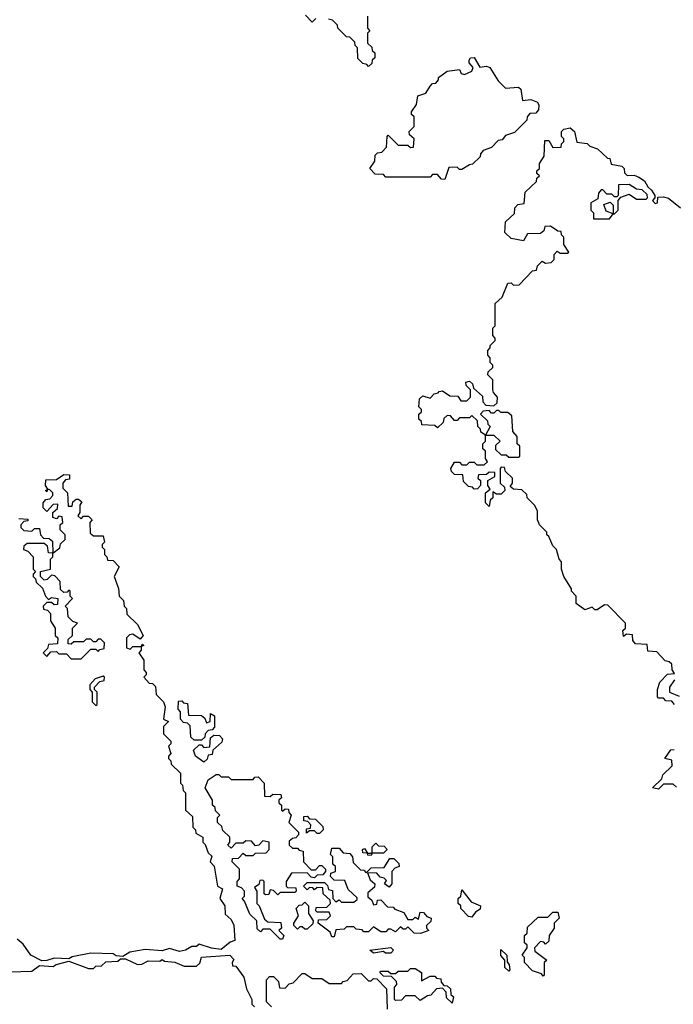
# Model space of a CAD drawing. Extents: x 2708302 to 2968450, y 494490 to 722710.
# Tile 164 of 256: x 2838505 to 2841165, y 667825 to 671830. Entities that reach past the tile are written whole.
import ezdxf

# ---------------------------------------------------------------- set-up
doc = ezdxf.new("R2010")
doc.units = 0

msp = doc.modelspace()

# ---------------------------------------------------------------- linework, layer by layer
at = {"layer": '0CON20XD'}
for points in [[(2839710, 671835), (2839695, 671820), (2839668.3, 671848.3)], [(2839920, 671845), (2839920, 671795), (2839930, 671785), (2839920, 671775), (2839920, 671735), (2839938.3, 671718.3), (2839940, 671705), (2839950, 671695), (2839950, 671675), (2839940, 671665), (2839938.3, 671651.7), (2839925, 671640)], [(2839925, 671640), (2839918.3, 671648.3), (2839901.7, 671651.7), (2839881.7, 671671.7), (2839880, 671715), (2839870, 671725), (2839868.3, 671738.3), (2839848.3, 671758.3), (2839835, 671760), (2839800, 671795), (2839798.3, 671808.3), (2839778.3, 671828.3), (2839761.7, 671831.7)], [(2840235, 671180), (2840221.7, 671181.7), (2840205, 671200), (2840185, 671200), (2840175, 671190), (2839995, 671190), (2839985, 671200), (2839951.7, 671201.7), (2839930, 671225), (2839950, 671255), (2839951.7, 671278.3), (2839961.7, 671288.3), (2839978.3, 671291.7), (2839998.3, 671311.7), (2840000, 671355), (2840005, 671360), (2840045, 671320), (2840085, 671320), (2840095, 671310), (2840108.3, 671311.7), (2840110, 671345), (2840091.7, 671361.7), (2840090, 671375), (2840110, 671395), (2840110, 671435), (2840100, 671445), (2840100, 671455), (2840120, 671485), (2840125, 671520), (2840158.3, 671531.7), (2840175, 671560), (2840185, 671570), (2840198.3, 671571.7), (2840210, 671585), (2840210, 671595), (2840245, 671620), (2840295, 671627.5), (2840301.7, 671611.7), (2840315, 671607.5), (2840345, 671620), (2840350, 671635), (2840334, 671654), (2840334, 671665), (2840340, 671675), (2840355, 671675.6), (2840377.5, 671637.5), (2840405, 671640.8), (2840418, 671635), (2840451.7, 671581.7), (2840481.7, 671551.7), (2840534.4, 671555.6), (2840545, 671547.5), (2840551.7, 671501.7), (2840585, 671505.6), (2840612, 671495), (2840618.3, 671481.7), (2840617, 671463), (2840605, 671450), (2840581.7, 671448.3), (2840570, 671435), (2840568.3, 671421.7), (2840518.3, 671371.7), (2840481.7, 671358.3), (2840468.3, 671341.7), (2840451.7, 671338.3), (2840425, 671310), (2840391.7, 671298.3), (2840380, 671285), (2840378.3, 671271.7), (2840348.3, 671241.7), (2840335, 671240), (2840305, 671220), (2840295, 671220), (2840285, 671230), (2840251.7, 671228.3), (2840235, 671180)], [(2841170, 669045), (2841158.3, 669058.3), (2841135, 669060), (2841125, 669070), (2841105, 669070), (2841100, 669075), (2841100, 669105), (2841110, 669135), (2841141.7, 669168.3), (2841170, 669170), (2841160, 669185), (2841158.3, 669208.3), (2841148.3, 669218.3), (2841131.7, 669221.7), (2841098.3, 669258.3), (2841061.7, 669261.7), (2841058.3, 669288.3), (2841011.7, 669291.7), (2841000, 669305), (2840998.3, 669328.3), (2840975, 669330), (2840961.7, 669321.7), (2840960, 669345), (2840970, 669355), (2840970, 669375), (2840898.3, 669448.3), (2840885, 669450), (2840855, 669430), (2840845, 669430), (2840835, 669440), (2840805, 669430), (2840770, 669455), (2840770, 669485), (2840750, 669505), (2840750, 669515), (2840720, 669565), (2840710, 669595), (2840710, 669625), (2840700, 669635), (2840690, 669675), (2840675, 669690), (2840658.3, 669728.3), (2840650, 669735), (2840650, 669745), (2840620, 669775), (2840612.5, 669795), (2840611.7, 669831.7), (2840600, 669855), (2840570, 669885), (2840568.3, 669898.3), (2840548.3, 669918.3), (2840515, 669920), (2840501.7, 669931.7), (2840510, 669945), (2840510, 669965), (2840481.7, 669991.7), (2840478.3, 670008.3), (2840465, 670010), (2840460, 670005), (2840460, 669945), (2840478.3, 669928.3), (2840480, 669915), (2840465, 669900), (2840445, 669900), (2840430, 669910), (2840430, 669885), (2840420, 669875), (2840415, 669850), (2840400, 669865), (2840400, 669905), (2840420, 669920), (2840410, 669935), (2840410, 669955), (2840438.3, 669971.7), (2840438.3, 669988.3), (2840415, 669990), (2840405, 669980), (2840371.7, 669978.3), (2840370, 669965), (2840380, 669955), (2840380, 669935), (2840368.3, 669921.7), (2840355, 669920), (2840348.3, 669928.3), (2840331.7, 669931.7), (2840311.7, 669951.7), (2840308.3, 669978.3), (2840275, 669980), (2840261.7, 669991.7), (2840260, 670005), (2840275, 670030), (2840295, 670030), (2840305, 670020), (2840325, 670020), (2840335, 670030), (2840355, 670030), (2840365, 670020), (2840395, 670020), (2840408.3, 670031.7), (2840400, 670045), (2840400, 670075), (2840390, 670085), (2840390, 670105), (2840400, 670115), (2840400, 670140), (2840381.7, 670151.7), (2840380, 670165), (2840370, 670175), (2840368.3, 670198.3), (2840345, 670220), (2840335, 670210), (2840295, 670210), (2840285, 670200), (2840275, 670200), (2840258.3, 670218.3), (2840245, 670220), (2840231.7, 670208.3), (2840228.3, 670191.7), (2840205, 670170), (2840195, 670180), (2840141.7, 670181.7), (2840140, 670195), (2840130, 670205), (2840130, 670225), (2840140, 670235), (2840140, 670245), (2840130, 670255), (2840131.7, 670288.3), (2840145, 670300), (2840175, 670290), (2840191.7, 670308.3), (2840208.3, 670311.7), (2840211.7, 670318.3), (2840225, 670320), (2840255, 670300), (2840288.3, 670298.3), (2840300, 670280), (2840325, 670280), (2840340, 670295), (2840340, 670325), (2840321.7, 670341.7), (2840320, 670355), (2840335, 670360), (2840348.3, 670348.3), (2840351.7, 670331.7), (2840388.3, 670298.3), (2840390, 670275), (2840401.7, 670261.7), (2840435, 670260), (2840448.3, 670271.7), (2840450, 670295), (2840433, 670313), (2840430, 670325), (2840430, 670365), (2840410, 670385), (2840411.7, 670398.3), (2840430, 670415), (2840430, 670425), (2840420, 670435), (2840420, 670455), (2840410, 670465), (2840410, 670485), (2840420, 670495), (2840420, 670505), (2840440, 670525), (2840440, 670535), (2840430, 670545), (2840430, 670575), (2840440, 670585), (2840440, 670675), (2840468.3, 670701.7), (2840491.7, 670758.3), (2840505, 670760), (2840515, 670750), (2840538.3, 670751.7), (2840591.7, 670808.3), (2840608.3, 670811.7), (2840611.7, 670828.3), (2840631.7, 670848.3), (2840645, 670840), (2840668.3, 670841.7), (2840680, 670855), (2840680, 670875), (2840691.7, 670888.3), (2840705, 670880), (2840735, 670880), (2840740, 670885), (2840720, 670915), (2840720, 670945), (2840710, 670955), (2840708.3, 670968.3), (2840695, 670970), (2840665, 670990), (2840641.7, 670988.3), (2840638.3, 670971.7), (2840625, 670960), (2840571.7, 670958.3), (2840555, 670930), (2840505, 670940), (2840480, 670965), (2840481.7, 671008.3), (2840518.3, 671041.7), (2840520, 671065), (2840531.7, 671078.3), (2840558.3, 671081.7), (2840561.7, 671128.3), (2840608.3, 671171.7), (2840610, 671185), (2840620, 671195), (2840610, 671205), (2840610, 671215), (2840620, 671225), (2840620, 671245), (2840640, 671275), (2840641.7, 671338.3), (2840658.3, 671338.3), (2840675, 671310), (2840708.3, 671311.7), (2840710, 671325), (2840720, 671335), (2840720, 671345), (2840710, 671355), (2840710, 671375), (2840720, 671385), (2840745, 671390.6), (2840763.1, 671375), (2840771.7, 671331.7), (2840815, 671325.8), (2840825, 671316.2), (2840856.7, 671305), (2840897, 671267), (2840906.2, 671265), (2840911.7, 671241.7), (2840955, 671233.8), (2840965.6, 671225), (2840966.7, 671206.7), (2840976.7, 671196.7), (2841005, 671198.1), (2841025, 671190), (2841047.5, 671175), (2841060.7, 671150.7), (2841076.4, 671136.4)], [(2840905, 671020), (2840920, 671040), (2840891.7, 671051.7), (2840881.7, 671078.3), (2840908.3, 671088.3), (2840920, 671075), (2840920, 671040), (2840925, 671040), (2840940, 671055), (2840940, 671095), (2840951.7, 671108.3), (2840985, 671120), (2841015, 671100), (2841055, 671100), (2841060, 671105), (2841058.3, 671118.3), (2841038.3, 671138.3), (2841015, 671140), (2840985, 671160), (2840941.7, 671158.3), (2840940, 671115), (2840935, 671110), (2840925, 671110), (2840915, 671120), (2840895, 671120), (2840878.3, 671138.3), (2840871.7, 671138.3), (2840860, 671125), (2840858.3, 671101.7), (2840830, 671085), (2840830, 671055), (2840840, 671045), (2840840, 671020), (2840905, 671020)], [(2841076.4, 671136.4), (2841090, 671115), (2841090, 671105), (2841080, 671095), (2841091.7, 671081.7), (2841100, 671085), (2841102.5, 671107.5), (2841125, 671110), (2841145, 671104), (2841193.8, 671065)], [(2840535, 670050), (2840540, 670055), (2840540, 670095), (2840530, 670105), (2840530, 670135), (2840512.5, 670155), (2840508.3, 670218.3), (2840491.7, 670231.7), (2840462.5, 670232.5), (2840455, 670240), (2840445, 670240), (2840435, 670230), (2840425, 670230), (2840415, 670240), (2840391.7, 670238.3), (2840380, 670225), (2840408.3, 670198.3), (2840410, 670185), (2840420, 670175), (2840400, 670140), (2840435, 670140), (2840460, 670115), (2840441.7, 670098.3), (2840441.7, 670081.7), (2840465, 670060), (2840485, 670060), (2840495, 670050), (2840535, 670050)], [(2838501.7, 669801.7), (2838538.3, 669798.3), (2838538.3, 669791.7), (2838521.7, 669788.3), (2838510, 669775), (2838510, 669765), (2838521.7, 669751.7), (2838555, 669750), (2838565, 669760), (2838585, 669760), (2838590, 669735), (2838601.7, 669721.7), (2838625, 669720), (2838638.3, 669708.3), (2838640, 669660), (2838668.3, 669681.7), (2838671.7, 669698.3), (2838690, 669715), (2838690, 669735), (2838670, 669755), (2838670, 669775), (2838680, 669785), (2838678.3, 669808.3), (2838665, 669810), (2838655, 669800), (2838640, 669805), (2838640, 669825), (2838658.3, 669841.7), (2838660, 669860), (2838641.7, 669858.3), (2838615, 669830), (2838600, 669845), (2838600, 669865), (2838611.7, 669878.3), (2838628.3, 669881.7), (2838640, 669895), (2838640, 669905), (2838628.3, 669918.3), (2838620, 669920), (2838615, 669910), (2838610, 669915), (2838620, 669920), (2838610, 669935), (2838611.7, 669958.3), (2838655, 669960), (2838685, 669980), (2838708.3, 669978.3), (2838708.3, 669961.7), (2838691.7, 669958.3), (2838680, 669945), (2838680, 669925), (2838700, 669905), (2838701.7, 669851.7), (2838718.3, 669851.7), (2838721.7, 669868.3), (2838735, 669880), (2838745, 669880), (2838758.3, 669868.3), (2838750, 669855), (2838750, 669825), (2838741.7, 669811.7), (2838755, 669800), (2838765, 669810), (2838785, 669810), (2838800, 669795), (2838790, 669785), (2838791.7, 669741.7), (2838805, 669730), (2838845, 669730), (2838850, 669705), (2838840, 669695), (2838840, 669685), (2838850, 669675), (2838850, 669655), (2838860, 669645), (2838861.7, 669631.7), (2838885, 669630), (2838910, 669605), (2838890, 669565), (2838907, 669517), (2838910, 669485), (2838927, 669467), (2838930, 669445), (2838940, 669435), (2838941.7, 669411.7), (2838985, 669370), (2839007.5, 669325), (2838995, 669310), (2838965, 669330), (2838951.7, 669328.3), (2838940, 669315), (2838940, 669275), (2838955, 669270), (2838965, 669280), (2839000, 669280), (2839005, 669290), (2839010, 669285), (2839000, 669280), (2839000, 669265), (2838990, 669255), (2839010, 669225), (2839010, 669185), (2839020, 669175), (2839020, 669165), (2839010, 669155), (2839031.7, 669131.7), (2839045, 669130), (2839058.3, 669118.3), (2839060, 669085), (2839090, 669055), (2839097.5, 669035), (2839090, 668985), (2839110, 668975), (2839090, 668955), (2839090, 668925), (2839120, 668895), (2839120, 668885), (2839110, 668875), (2839120, 668845), (2839110, 668835), (2839110, 668825), (2839120, 668815), (2839121.7, 668801.7), (2839160, 668765), (2839160, 668725), (2839167, 668717), (2839170, 668695), (2839180, 668685), (2839180, 668615), (2839208.3, 668588.3), (2839210, 668545), (2839220, 668535), (2839221.7, 668521.7), (2839250, 668505), (2839250, 668485), (2839260, 668475), (2839271.7, 668441.7), (2839287, 668427), (2839280, 668405), (2839297, 668387), (2839310, 668305), (2839330, 668295), (2839320, 668255), (2839340, 668225), (2839341.7, 668191.7), (2839365, 668170), (2839376.4, 668146.4), (2839380, 668085), (2839361.7, 668078.3), (2839325, 668047.5), (2839285, 668053.3), (2839235, 668070), (2839225, 668060), (2839205, 668060), (2839180, 668045), (2839155, 668040), (2839115, 668052.5), (2839085, 668042.5), (2839015, 668047.5), (2838953, 668037), (2838925, 668020), (2838898.3, 668021.7), (2838885, 668030), (2838795, 668032.5), (2838718.3, 668018.3), (2838705, 668010), (2838645, 668012.5), (2838615, 668003.3), (2838595, 668002.5)], [(2838755, 669230), (2838795, 669270), (2838815, 669270), (2838825, 669260), (2838831.7, 669268.3), (2838848.3, 669271.7), (2838850, 669295), (2838835, 669310), (2838825, 669310), (2838815, 669300), (2838805, 669300), (2838795, 669310), (2838775, 669310), (2838765, 669300), (2838725, 669300), (2838715, 669290), (2838701.7, 669291.7), (2838701.7, 669308.3), (2838720, 669325), (2838720, 669355), (2838740, 669375), (2838721.7, 669381.7), (2838701.7, 669401.7), (2838700, 669435), (2838690, 669445), (2838720, 669475), (2838710, 669485), (2838710, 669505), (2838705, 669510), (2838698.3, 669501.7), (2838685, 669500), (2838671.7, 669511.7), (2838670, 669545), (2838648.3, 669568.3), (2838635, 669570), (2838617, 669553), (2838605, 669550), (2838590, 669565), (2838590, 669585), (2838630, 669595), (2838630, 669635), (2838640, 669645), (2838640, 669660), (2838621.7, 669661.7), (2838618.3, 669688.3), (2838605, 669700), (2838535, 669700), (2838521.7, 669688.3), (2838520, 669675), (2838538.3, 669668.3), (2838560, 669645), (2838560, 669595), (2838570, 669585), (2838560, 669575), (2838560, 669565), (2838570, 669555), (2838571.7, 669541.7), (2838598.3, 669518.3), (2838610, 669485), (2838621.7, 669471.7), (2838635, 669480), (2838660, 669475), (2838658.3, 669451.7), (2838645, 669450), (2838635, 669460), (2838615, 669460), (2838600, 669445), (2838601.7, 669431.7), (2838618.3, 669428.3), (2838630, 669415), (2838630, 669385), (2838650, 669355), (2838650, 669325), (2838660, 669315), (2838658.3, 669291.7), (2838621.7, 669288.3), (2838618.3, 669271.7), (2838600, 669255), (2838615, 669240), (2838631.7, 669258.3), (2838655, 669260), (2838665, 669250), (2838695, 669250), (2838715, 669230), (2838755, 669230)], [(2838815, 669040), (2838820, 669045), (2838820, 669095), (2838810, 669105), (2838810, 669115), (2838831.7, 669138.3), (2838848.3, 669141.7), (2838850, 669155), (2838845, 669160), (2838811.7, 669148.3), (2838790, 669125), (2838790, 669105), (2838800, 669095), (2838800, 669055), (2838815, 669040)], [(2841170, 669145), (2841150, 669115), (2841150, 669095), (2841188.3, 669078.3)], [(2839245, 668900), (2839215, 668900), (2839201.7, 668911.7), (2839198.3, 668958.3), (2839188.3, 668968.3), (2839171.7, 668971.7), (2839160, 668985), (2839160, 669015), (2839150, 669025), (2839151.7, 669058.3), (2839165, 669060), (2839171.7, 669051.7), (2839188.3, 669048.3), (2839191.7, 669001.7), (2839245, 669000), (2839258.3, 668988.3), (2839265, 668970), (2839280, 668975), (2839281.7, 669008.3), (2839298.3, 668998.3), (2839298.3, 668951.7), (2839288.3, 668941.7), (2839271.7, 668938.3), (2839260, 668925), (2839258.3, 668911.7), (2839245, 668900)], [(2839255, 668810), (2839220, 668835), (2839211.7, 668858.3), (2839235, 668880), (2839245, 668880), (2839255, 668870), (2839278.3, 668871.7), (2839281.7, 668908.3), (2839295, 668920), (2839318.3, 668918.3), (2839330, 668905), (2839328.3, 668891.7), (2839291.7, 668858.3), (2839288.3, 668841.7), (2839271.7, 668838.3), (2839268.3, 668821.7), (2839255, 668810)], [(2841178.3, 668708.3), (2841165, 668720), (2841125, 668720), (2841105, 668700), (2841080, 668705), (2841118.3, 668741.7), (2841121.7, 668758.3), (2841160, 668795), (2841158.3, 668818.3), (2841130, 668825), (2841155, 668860), (2841168.3, 668861.7)], [(2839575, 668090), (2839565, 668090), (2839525, 668130), (2839495, 668130), (2839485, 668120), (2839471.7, 668131.7), (2839470, 668165), (2839441.7, 668191.7), (2839420, 668245), (2839410, 668255), (2839420, 668265), (2839420, 668285), (2839408.3, 668298.3), (2839390, 668305), (2839390, 668325), (2839400, 668335), (2839400, 668375), (2839370, 668405), (2839371.7, 668418.3), (2839395, 668420), (2839415, 668440), (2839425, 668430), (2839455, 668430), (2839465, 668440), (2839508.3, 668441.7), (2839520, 668455), (2839520, 668485), (2839495, 668490), (2839478.3, 668471.7), (2839465, 668470), (2839448.3, 668488.3), (2839425, 668490), (2839415, 668480), (2839385, 668480), (2839365, 668460), (2839351.7, 668471.7), (2839360, 668485), (2839360, 668505), (2839331.7, 668531.7), (2839328.3, 668548.3), (2839310, 668565), (2839310, 668585), (2839320, 668595), (2839301.7, 668611.7), (2839300, 668625), (2839290, 668635), (2839290, 668655), (2839260, 668705), (2839271.7, 668738.3), (2839305, 668760), (2839315, 668760), (2839325, 668750), (2839355, 668750), (2839365, 668740), (2839455, 668740), (2839461.7, 668748.3), (2839475, 668750), (2839500, 668725), (2839501.7, 668671.7), (2839525, 668670), (2839535, 668680), (2839568.3, 668678.3), (2839570, 668665), (2839560, 668655), (2839560, 668645), (2839570, 668635), (2839570, 668615), (2839575, 668610), (2839585, 668620), (2839598.3, 668618.3), (2839600, 668605), (2839610, 668595), (2839600, 668565), (2839640, 668525), (2839640, 668515), (2839628.3, 668501.7), (2839615, 668500), (2839601.7, 668488.3), (2839601.7, 668471.7), (2839615, 668460), (2839635, 668460), (2839641.7, 668451.7), (2839658.3, 668448.3), (2839660, 668405), (2839691.7, 668371.7), (2839708.3, 668371.7), (2839725, 668390), (2839735, 668390), (2839750, 668375), (2839750, 668365), (2839738.3, 668351.7), (2839715, 668350), (2839705, 668340), (2839691.7, 668341.7), (2839675, 668360), (2839611.7, 668358.3), (2839590, 668325), (2839590, 668305), (2839595, 668300), (2839628.3, 668298.3), (2839630, 668285), (2839625, 668280), (2839565, 668280), (2839555, 668270), (2839538.3, 668288.3), (2839525, 668290), (2839518.3, 668271.7), (2839505, 668270), (2839500, 668275), (2839500, 668325), (2839495, 668330), (2839481.7, 668328.3), (2839478.3, 668311.7), (2839460, 668300), (2839470, 668285), (2839470, 668235), (2839480, 668225), (2839501.7, 668171.7), (2839515, 668160), (2839568.3, 668158.3), (2839570, 668135), (2839560, 668125), (2839580, 668105), (2839575, 668090)], [(2839725, 668520), (2839715, 668520), (2839705, 668530), (2839685, 668530), (2839671.7, 668521.7), (2839671.7, 668538.3), (2839688.3, 668541.7), (2839690, 668555), (2839678.3, 668568.3), (2839661.7, 668571.7), (2839661.7, 668588.3), (2839675, 668590), (2839685, 668580), (2839708.3, 668578.3), (2839738.3, 668548.3), (2839740, 668535), (2839725, 668520)], [(2839935, 668430), (2839921.7, 668431.7), (2839920, 668440), (2839901.7, 668441.7), (2839900, 668455), (2839908.3, 668458.3), (2839920, 668440), (2839940, 668440), (2839940, 668465), (2839955, 668480), (2839965, 668470), (2839988.3, 668468.3), (2840000, 668455), (2839985, 668440), (2839940, 668440), (2839935, 668430)], [(2839785, 668100), (2839775, 668100), (2839768.3, 668118.3), (2839720, 668155), (2839721.7, 668168.3), (2839755, 668170), (2839770, 668185), (2839765, 668200), (2839715, 668200), (2839710, 668205), (2839711.7, 668218.3), (2839755, 668220), (2839770, 668235), (2839768.3, 668248.3), (2839740, 668275), (2839738.3, 668298.3), (2839715, 668300), (2839705, 668290), (2839698.3, 668298.3), (2839685, 668300), (2839675, 668290), (2839660, 668305), (2839675, 668320), (2839745, 668320), (2839758.3, 668308.3), (2839761.7, 668291.7), (2839778.3, 668288.3), (2839780, 668255), (2839791.7, 668241.7), (2839805, 668250), (2839815, 668240), (2839865, 668240), (2839878.3, 668251.7), (2839878.3, 668258.3), (2839841.7, 668291.7), (2839828.3, 668328.3), (2839785, 668330), (2839770, 668345), (2839771.7, 668358.3), (2839790, 668365), (2839790, 668385), (2839780, 668395), (2839780, 668425), (2839770, 668435), (2839775, 668460), (2839805, 668460), (2839821.7, 668441.7), (2839848.3, 668438.3), (2839860, 668425), (2839861.7, 668401.7), (2839891.7, 668371.7), (2839905, 668370), (2839915, 668360), (2839935, 668380), (2839988.3, 668381.7), (2840011.7, 668418.3), (2840028.3, 668418.3), (2840048.3, 668398.3), (2840050, 668385), (2840031.7, 668378.3), (2840020, 668365), (2840020, 668315), (2840008.3, 668301.7), (2839990, 668315), (2839998.3, 668328.3), (2839988.3, 668338.3), (2839971.7, 668341.7), (2839958.3, 668358.3), (2839920, 668360), (2839931.7, 668331.7), (2839950, 668315), (2839948.3, 668301.7), (2839921.7, 668278.3), (2839921.7, 668261.7), (2839938.3, 668248.3), (2839945, 668230), (2839958.3, 668231.7), (2839961.7, 668248.3), (2839975, 668250), (2840001.7, 668221.7), (2840025, 668220), (2840031.7, 668211.7), (2840068.3, 668198.3), (2840085, 668170), (2840105, 668170), (2840115, 668180), (2840128.3, 668171.7), (2840135, 668200), (2840148.3, 668198.3), (2840161.7, 668181.7), (2840180, 668175), (2840178.3, 668161.7), (2840160, 668145), (2840160, 668135), (2840170, 668125), (2840136.4, 668113.6), (2840110, 668115), (2840085, 668140), (2840075, 668130), (2840065, 668130), (2840055, 668140), (2840035, 668120), (2840015, 668130), (2840005, 668130), (2839995, 668120), (2839975, 668120), (2839945, 668140), (2839925, 668120), (2839905, 668120), (2839898.3, 668128.3), (2839875, 668130), (2839865, 668140), (2839835, 668140), (2839825, 668130), (2839791.7, 668128.3), (2839785, 668100)], [(2840345, 668180), (2840331.7, 668181.7), (2840300, 668215), (2840300, 668225), (2840290, 668235), (2840290, 668255), (2840300, 668265), (2840305, 668290), (2840341.7, 668241.7), (2840380, 668225), (2840378.3, 668211.7), (2840360, 668200), (2840345, 668180)], [(2839675, 668130), (2839665, 668130), (2839655, 668140), (2839645, 668140), (2839635, 668130), (2839620, 668145), (2839620, 668155), (2839640, 668185), (2839630, 668215), (2839641.7, 668228.3), (2839655, 668230), (2839665, 668240), (2839680, 668225), (2839680, 668195), (2839700, 668165), (2839698.3, 668151.7), (2839675, 668130)], [(2840635, 667940), (2840628.3, 667948.3), (2840591.7, 667961.7), (2840560, 667995), (2840560, 668015), (2840550, 668025), (2840570, 668055), (2840570, 668065), (2840560, 668075), (2840560, 668105), (2840570, 668115), (2840571.7, 668138.3), (2840615, 668180), (2840655, 668180), (2840675, 668200), (2840695, 668200), (2840700, 668175), (2840680, 668155), (2840680, 668135), (2840660, 668105), (2840658.3, 668081.7), (2840645, 668070), (2840638.3, 668078.3), (2840625, 668080), (2840600, 668055), (2840601.7, 668041.7), (2840650, 668005), (2840640, 667995), (2840640, 667945), (2840635, 667940)], [(2838595, 668002.5), (2838550, 668025), (2838519.3, 668069.3), (2838495, 668090)], [(2840015, 668032.5), (2839993.6, 668033.6), (2839985, 668040), (2839945, 668032.5), (2839930, 668045), (2840015, 668056.2), (2840026.7, 668045), (2840015, 668032.5)], [(2840495, 667960), (2840480, 667975), (2840480, 668005), (2840463, 668023), (2840462.5, 668047.5), (2840487.5, 668025), (2840488.3, 667998.3), (2840497.5, 667985), (2840500, 667965), (2840495, 667960)], [(2838465, 667957.5), (2838555, 667960), (2838585, 667982.5), (2838641.7, 667978.3), (2838653, 667987), (2838705, 668000), (2838785, 667970), (2838805, 667970), (2838815, 667980), (2838838.3, 667981.7), (2838855, 667997.5), (2838905, 668000), (2838915, 668010), (2838935, 668010), (2838985, 667987.5), (2839001.7, 667988.3), (2839028.3, 668001.7), (2839075, 668000), (2839085, 668007.5), (2839095, 668000), (2839137, 667997), (2839175, 667980), (2839225, 667980), (2839238.3, 667991.7), (2839245, 668016.2), (2839360, 668025), (2839377, 668007), (2839370, 667995), (2839371.7, 667981.7), (2839385, 667980), (2839417.5, 667935), (2839428.3, 667888.3), (2839450, 667845), (2839450, 667825), (2839460, 667815)], [(2840265, 667830), (2840241.7, 667851.7), (2840240, 667875), (2840225, 667890), (2840201.7, 667888.3), (2840178.3, 667861.7), (2840165, 667860), (2840135, 667840), (2840115, 667860), (2840075, 667860), (2840058.3, 667841.7), (2840035, 667840), (2840030, 667845), (2840030, 667895), (2840040, 667905), (2840038.3, 667918.3), (2840018.3, 667938.3), (2839985, 667940), (2839970, 667955), (2839975, 667960), (2840005, 667960), (2840015, 667950), (2840035, 667950), (2840045, 667960), (2840085, 667960), (2840095, 667970), (2840115, 667970), (2840140, 667955), (2840140, 667920), (2840175, 667940), (2840195, 667940), (2840201.7, 667931.7), (2840218.3, 667928.3), (2840220, 667915), (2840231.7, 667901.7), (2840245, 667900), (2840258.3, 667888.3), (2840260, 667865), (2840270, 667855), (2840265, 667830)], [(2839530, 667815), (2839510, 667835), (2839510, 667925), (2839521.7, 667938.3), (2839538.3, 667938.3), (2839558.3, 667918.3), (2839561.7, 667891.7), (2839585, 667890), (2839601.7, 667908.3), (2839618.3, 667911.7), (2839655, 667950), (2839665, 667950), (2839695, 667930), (2839735, 667930), (2839765, 667910), (2839815, 667910), (2839821.7, 667918.3), (2839838.3, 667921.7), (2839861.7, 667948.3), (2839895, 667950), (2839925, 667920), (2839935, 667920), (2839945, 667930), (2839958.3, 667928.3), (2839998.3, 667888.3), (2840000, 667805)]]:
    msp.add_lwpolyline(points, dxfattribs=at)

doc.saveas('drawing.dxf')
